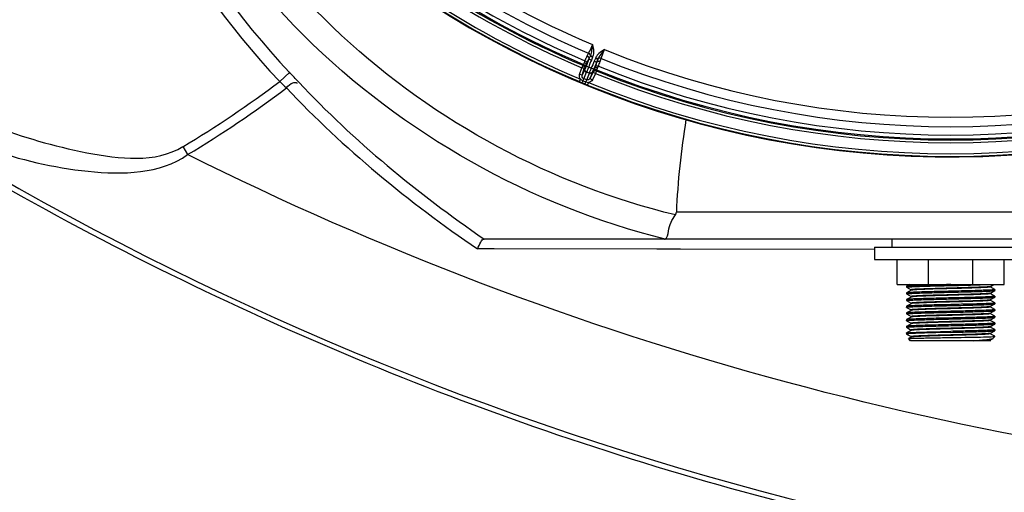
# Model space of a CAD drawing. Header units: millimetres. Extents: x 0 to 297, y 0 to 210.
# Tile 62 of 108: x 249 to 260, y 87 to 92. Entities that reach past the tile are written whole.
import ezdxf

# ---------------------------------------------------------------- set-up
doc = ezdxf.new("R2010")
doc.units = ezdxf.units.MM
doc.header["$LTSCALE"] = 16.335
doc.layers.get('0').update_dxf_attribs({"linetype": 'CONTINUOUS'})
doc.layers.add('AXES_REF', color=7, linetype='CONTINUOUS')

msp = doc.modelspace()

# ---------------------------------------------------------------- linework, layer by layer
at = {"color": 9, "linetype": 'Continuous'}
for p, q in [((254.906, 91.688), (254.888, 91.655)), ((254.842, 91.553), (254.831, 91.526)), ((254.851, 91.562), (254.842, 91.553)), ((254.877, 91.552), (254.864, 91.51)), ((254.924, 91.655), (254.908, 91.624)), ((254.908, 91.624), (254.938, 91.611)), ((254.924, 91.655), (254.911, 91.623)), ((254.925, 91.659), (254.924, 91.655)), ((254.951, 91.644), (254.924, 91.655)), ((254.953, 91.649), (254.925, 91.659)), ((254.951, 91.644), (254.938, 91.611)), ((254.984, 91.63), (254.97, 91.598)), ((254.97, 91.598), (255, 91.586)), ((255.011, 91.619), (254.984, 91.63)), ((255.012, 91.623), (254.986, 91.635)), ((255.011, 91.619), (254.998, 91.587)), ((255, 91.586), (255.011, 91.619)), ((255.012, 91.623), (255.011, 91.619)), ((255.036, 91.594), (255.047, 91.63)), ((251.459, 91.371), (251.568, 91.474)), ((254.807, 91.45), (254.831, 91.526)), ((254.835, 91.441), (254.807, 91.45)), ((254.859, 91.517), (254.831, 91.526)), ((254.864, 91.51), (254.835, 91.441)), ((254.881, 91.474), (254.843, 91.381)), ((254.868, 91.525), (254.859, 91.517)), ((254.913, 91.46), (254.875, 91.368)), ((254.908, 91.532), (254.88, 91.542)), ((254.913, 91.465), (254.885, 91.477)), ((254.935, 91.52), (254.908, 91.532)), ((254.951, 91.474), (254.922, 91.405)), ((254.962, 91.508), (254.935, 91.52)), ((254.985, 91.462), (254.949, 91.391)), ((254.971, 91.513), (254.951, 91.474)), ((254.959, 91.475), (254.959, 91.488)), ((254.959, 91.475), (254.985, 91.462)), ((254.997, 91.489), (254.985, 91.462)), ((254.997, 91.489), (254.996, 91.502)), ((251.459, 91.371), (251.48, 91.352)), ((251.48, 91.352), (251.513, 91.321)), ((254.815, 91.398), (254.803, 91.37)), ((254.843, 91.381), (254.833, 91.358)), ((254.843, 91.381), (254.875, 91.368)), ((254.885, 91.391), (254.852, 91.405)), ((254.875, 91.368), (254.865, 91.345)), ((254.906, 91.36), (254.895, 91.333)), ((254.922, 91.405), (254.949, 91.391)), ((250.379, 90.645), (250.431, 90.557)), ((262.916, 89.913), (255.887, 89.913)), ((253.853, 89.505), (253.668, 89.505)), ((253.853, 89.505), (253.668, 89.505)), ((255.667, 89.502), (253.853, 89.505)), ((255.933, 89.501), (255.667, 89.502)), ((255.933, 89.501), (255.667, 89.502)), ((258.099, 89.498), (255.933, 89.501)), ((259.39, 89.085), (259.388, 89.084)), ((258.508, 88.969), (258.508, 88.969)), ((259.39, 88.936), (259.388, 88.935)), ((258.509, 88.895), (258.508, 88.894)), ((258.509, 88.82), (258.508, 88.82)), ((258.509, 88.895), (258.509, 88.895)), ((258.512, 88.821), (258.509, 88.82)), ((259.39, 88.861), (259.388, 88.86)), ((259.39, 88.787), (259.387, 88.786)), ((259.39, 88.712), (259.388, 88.711)), ((258.509, 88.671), (258.508, 88.671)), ((258.508, 88.671), (258.508, 88.671)), ((258.509, 88.597), (258.508, 88.596)), ((258.508, 88.596), (258.508, 88.596)), ((259.389, 88.637), (259.386, 88.636)), ((259.39, 88.638), (259.389, 88.637)), ((258.509, 88.522), (258.508, 88.522))]:
    msp.add_line(p, q, dxfattribs=at)
at = {"color": 7, "linetype": 'Continuous'}
for p, q in [((254.835, 91.441), (254.859, 91.517)), ((254.959, 91.475), (254.922, 91.405)), ((263.578, 89.615), (253.743, 89.615)), ((258.352, 89.107), (258.352, 89.386)), ((258.702, 89.107), (258.702, 89.386)), ((259.196, 89.107), (259.196, 89.386)), ((259.546, 89.107), (259.546, 89.386)), ((258.352, 89.107), (259.546, 89.107)), ((258.489, 89.107), (258.457, 89.089)), ((258.457, 89.089), (258.457, 89.088)), ((258.457, 89.077), (258.457, 89.078)), ((258.457, 89.077), (258.508, 89.048)), ((258.508, 89.044), (258.457, 89.014)), ((259.39, 89.085), (259.392, 89.086)), ((259.39, 89.085), (259.39, 89.085)), ((259.441, 89.052), (259.39, 89.081)), ((259.392, 89.086), (259.429, 89.107)), ((259.392, 89.012), (259.441, 89.04)), ((259.441, 89.052), (259.441, 89.051)), ((259.441, 89.04), (259.441, 89.04)), ((258.457, 89.014), (258.457, 89.014)), ((258.457, 89.002), (258.457, 89.003)), ((258.457, 89.002), (258.508, 88.973)), ((258.506, 88.968), (258.457, 88.94)), ((258.457, 88.94), (258.457, 88.939)), ((258.457, 88.928), (258.508, 88.899)), ((258.457, 88.928), (258.457, 88.928)), ((258.508, 88.969), (258.506, 88.968)), ((259.39, 89.01), (259.392, 89.012)), ((259.39, 89.01), (259.39, 89.01)), ((259.441, 88.977), (259.39, 89.006)), ((259.39, 88.936), (259.441, 88.965)), ((259.39, 88.936), (259.39, 88.936)), ((259.441, 88.902), (259.39, 88.932)), ((259.441, 88.977), (259.441, 88.977)), ((259.441, 88.965), (259.441, 88.966)), ((258.506, 88.893), (258.457, 88.865)), ((258.457, 88.865), (258.457, 88.865)), ((258.457, 88.853), (258.457, 88.854)), ((258.457, 88.853), (258.508, 88.824)), ((258.506, 88.819), (258.457, 88.791)), ((258.508, 88.894), (258.506, 88.893)), ((258.508, 88.82), (258.506, 88.819)), ((259.39, 88.861), (259.441, 88.891)), ((259.39, 88.861), (259.39, 88.861)), ((259.441, 88.828), (259.39, 88.857)), ((259.39, 88.787), (259.441, 88.816)), ((259.441, 88.902), (259.441, 88.902)), ((259.441, 88.891), (259.441, 88.891)), ((259.441, 88.828), (259.441, 88.827)), ((259.441, 88.816), (259.441, 88.817)), ((258.457, 88.791), (258.457, 88.79)), ((258.457, 88.779), (258.508, 88.749)), ((258.457, 88.779), (258.457, 88.779)), ((258.506, 88.744), (258.457, 88.716)), ((258.457, 88.716), (258.457, 88.715)), ((258.457, 88.704), (258.457, 88.705)), ((258.457, 88.704), (258.508, 88.675)), ((258.508, 88.745), (258.506, 88.744)), ((259.39, 88.787), (259.39, 88.787)), ((259.441, 88.753), (259.39, 88.783)), ((259.39, 88.712), (259.392, 88.713)), ((259.441, 88.679), (259.39, 88.708)), ((259.392, 88.713), (259.441, 88.741)), ((259.441, 88.753), (259.441, 88.753)), ((259.441, 88.741), (259.441, 88.742)), ((258.506, 88.669), (258.457, 88.641)), ((258.457, 88.641), (258.457, 88.641)), ((258.457, 88.63), (258.508, 88.6)), ((258.457, 88.63), (258.457, 88.63)), ((258.506, 88.595), (258.457, 88.567)), ((258.508, 88.671), (258.506, 88.669)), ((258.508, 88.596), (258.506, 88.595)), ((259.39, 88.638), (259.392, 88.639)), ((259.441, 88.604), (259.39, 88.633)), ((259.392, 88.639), (259.441, 88.667)), ((259.392, 88.564), (259.441, 88.592)), ((259.441, 88.679), (259.441, 88.678)), ((259.441, 88.667), (259.441, 88.667)), ((259.441, 88.604), (259.441, 88.604)), ((259.441, 88.592), (259.441, 88.593)), ((258.457, 88.566), (258.457, 88.567)), ((258.457, 88.555), (258.508, 88.526)), ((258.457, 88.555), (258.457, 88.555)), ((258.508, 88.522), (258.478, 88.504)), ((258.501, 88.481), (258.478, 88.504)), ((259.396, 88.481), (258.501, 88.481)), ((259.39, 88.563), (259.392, 88.564)), ((259.441, 88.53), (259.39, 88.559)), ((259.39, 88.559), (259.39, 88.559)), ((259.39, 88.488), (259.392, 88.49)), ((259.396, 88.481), (259.39, 88.484)), ((259.392, 88.49), (259.422, 88.507)), ((259.421, 88.526), (259.441, 88.526)), ((259.422, 88.507), (259.424, 88.508)), ((259.424, 88.508), (259.441, 88.526)), ((259.441, 88.529), (259.441, 88.53))]:
    msp.add_line(p, q, dxfattribs=at)
at = {"color": 9, "linetype": 'Continuous'}
for points in [[(251.513, 91.321), (251.53, 91.305), (251.535, 91.3)], [(259.39, 88.488), (259.39, 88.488), (259.389, 88.488), (259.388, 88.488), (259.387, 88.487)]]:
    msp.add_lwpolyline(points, dxfattribs=at)
at = {"color": 7, "linetype": 'Continuous'}
for points in [[(255.876, 89.884), (255.879, 89.889), (255.882, 89.894), (255.884, 89.898), (255.885, 89.903), (255.886, 89.908), (255.887, 89.913)], [(255.755, 89.615), (255.756, 89.615), (255.757, 89.615), (255.758, 89.615), (255.759, 89.615), (255.76, 89.615), (255.761, 89.615)], [(258.508, 89.048), (258.508, 89.048), (258.509, 89.047), (258.509, 89.047), (258.509, 89.046), (258.509, 89.045), (258.508, 89.044), (258.508, 89.044)], [(259.39, 89.081), (259.39, 89.081), (259.39, 89.081), (259.389, 89.082), (259.389, 89.082), (259.389, 89.083), (259.389, 89.084), (259.39, 89.085), (259.39, 89.085), (259.39, 89.085)], [(258.508, 88.973), (258.508, 88.973), (258.508, 88.973), (258.508, 88.973), (258.509, 88.972), (258.509, 88.971), (258.509, 88.97), (258.509, 88.97), (258.509, 88.97)], [(258.509, 88.97), (258.508, 88.969), (258.508, 88.969), (258.508, 88.969)], [(259.39, 89.006), (259.39, 89.006), (259.39, 89.007), (259.389, 89.007), (259.389, 89.008), (259.389, 89.009), (259.39, 89.01), (259.39, 89.01)], [(259.39, 88.932), (259.39, 88.932), (259.39, 88.932), (259.389, 88.932), (259.389, 88.933), (259.389, 88.934), (259.389, 88.935), (259.39, 88.935), (259.39, 88.936), (259.39, 88.936)], [(258.508, 88.899), (258.508, 88.899), (258.508, 88.898), (258.508, 88.898), (258.509, 88.897), (258.509, 88.897), (258.509, 88.896), (258.509, 88.895), (258.509, 88.895)], [(258.509, 88.895), (258.508, 88.895), (258.508, 88.895), (258.508, 88.894)], [(258.508, 88.824), (258.508, 88.824), (258.508, 88.824), (258.508, 88.824), (258.509, 88.823), (258.509, 88.822), (258.509, 88.821), (258.509, 88.821), (258.509, 88.821)], [(258.509, 88.821), (258.508, 88.82), (258.508, 88.82), (258.508, 88.82)], [(259.39, 88.857), (259.39, 88.857), (259.39, 88.857), (259.389, 88.858), (259.389, 88.858), (259.389, 88.859), (259.389, 88.86), (259.39, 88.861), (259.39, 88.861), (259.39, 88.861)], [(258.508, 88.749), (258.508, 88.749), (258.508, 88.749), (258.508, 88.749), (258.509, 88.748), (258.509, 88.747), (258.509, 88.747), (258.509, 88.746), (258.509, 88.746)], [(258.509, 88.746), (258.508, 88.746), (258.508, 88.745), (258.508, 88.745)], [(259.39, 88.783), (259.39, 88.783), (259.39, 88.783), (259.389, 88.783), (259.389, 88.784), (259.389, 88.785), (259.389, 88.786), (259.39, 88.786), (259.39, 88.787), (259.39, 88.787)], [(259.39, 88.708), (259.39, 88.708), (259.389, 88.709), (259.389, 88.71), (259.389, 88.711), (259.389, 88.711), (259.39, 88.712)], [(259.39, 88.712), (259.39, 88.712), (259.39, 88.712), (259.39, 88.712)], [(258.508, 88.675), (258.508, 88.675), (258.508, 88.675), (258.508, 88.674), (258.509, 88.674), (258.509, 88.673), (258.509, 88.672), (258.509, 88.671), (258.509, 88.671)], [(258.509, 88.671), (258.508, 88.671), (258.508, 88.671), (258.508, 88.671)], [(258.508, 88.6), (258.508, 88.6), (258.508, 88.6), (258.508, 88.6), (258.509, 88.599), (258.509, 88.598), (258.509, 88.597), (258.509, 88.597), (258.508, 88.597)], [(258.508, 88.597), (258.508, 88.596), (258.508, 88.596), (258.508, 88.596)], [(259.389, 88.637), (259.39, 88.637), (259.39, 88.638), (259.39, 88.638)], [(259.39, 88.633), (259.39, 88.634), (259.389, 88.634), (259.389, 88.635), (259.389, 88.636), (259.389, 88.637), (259.389, 88.637)], [(258.508, 88.526), (258.508, 88.525), (258.509, 88.525), (258.509, 88.524), (258.509, 88.523), (258.509, 88.522), (258.508, 88.522), (258.508, 88.522)], [(259.389, 88.562), (259.39, 88.563), (259.39, 88.563), (259.39, 88.563)], [(259.39, 88.559), (259.39, 88.559), (259.389, 88.56), (259.389, 88.56), (259.389, 88.561), (259.389, 88.562), (259.389, 88.562)], [(259.39, 88.484), (259.39, 88.484), (259.389, 88.485), (259.389, 88.486), (259.389, 88.487), (259.389, 88.488), (259.389, 88.488)], [(259.389, 88.488), (259.39, 88.488), (259.39, 88.488), (259.39, 88.488)]]:
    msp.add_lwpolyline(points, dxfattribs=at)
for centre, radius, start, end in [((258.949, 101.249), 10.718, 4.7194, 355.2806), ((266.087, 121.386), 35.799, 233.4477, 266.3167)]:
    msp.add_arc(centre, radius, start, end, dxfattribs=at)
at = {"color": 9, "linetype": 'Continuous'}
for centre, radius, start, end in [((258.949, 101.249), 10.474, 202.9477, 247.0523), ((258.949, 101.249), 10.381, 202.9221, 247.0779), ((258.949, 101.249), 10.276, 202.9019, 247.0981), ((258.949, 101.249), 10.713, 202.7649, 247.2351), ((258.949, 101.249), 10.683, 202.7649, 247.2351), ((258.949, 101.249), 10.56, 202.9543, 247.0457), ((258.949, 101.249), 10.53, 202.9543, 247.0457), ((258.949, 101.249), 10.518, 202.9273, 247.0727), ((258.949, 101.249), 10.276, 247.9019, 292.0981), ((254.842, 91.689), 0.119, 337.4971, 340.0141), ((255.093, 91.585), 0.119, 154.9859, 157.5029), ((258.949, 101.249), 10.381, 247.9221, 292.0779), ((212.646, 54.556), 53.646, 43.3252, 43.487), ((258.949, 101.249), 10.56, 247.9543, 292.0457), ((258.949, 101.249), 10.518, 247.9273, 292.0727), ((258.949, 101.249), 10.53, 247.9543, 292.0457), ((258.949, 101.249), 10.474, 247.9477, 292.0523), ((244.033, 101.249), 12.358, 300.8984, 306.9384), ((258.951, 101.266), 10.729, 247.2576, 247.4288), ((258.949, 101.249), 10.713, 247.4066, 247.5934), ((258.946, 101.23), 10.694, 247.5709, 247.7427), ((258.949, 101.249), 10.713, 247.7649, 292.2351), ((258.949, 101.249), 10.683, 247.7649, 292.2351), ((244.033, 101.249), 12.46, 300.8984, 307.0181)]:
    msp.add_arc(centre, radius, start, end, dxfattribs=at)
for points in [[(249.105, 95.879), (249.469, 94.224), (250.293, 92.602), (251.459, 91.371)], [(249.251, 95.911), (249.609, 94.282), (250.42, 92.685), (251.568, 91.474)], [(254.888, 91.655), (254.88, 91.638), (254.872, 91.621), (254.865, 91.604)], [(254.911, 91.623), (254.9, 91.596), (254.889, 91.569), (254.88, 91.542)], [(254.938, 91.611), (254.927, 91.585), (254.917, 91.559), (254.908, 91.532)], [(254.97, 91.598), (254.959, 91.572), (254.948, 91.546), (254.935, 91.52)], [(254.998, 91.587), (254.987, 91.56), (254.975, 91.534), (254.962, 91.508)], [(255.016, 91.541), (255.024, 91.558), (255.03, 91.576), (255.036, 91.594)], [(251.672, 91.364), (252.291, 90.706), (252.996, 90.125), (253.741, 89.615)], [(254.815, 91.398), (254.824, 91.391), (254.833, 91.386), (254.843, 91.381)], [(254.875, 91.368), (254.885, 91.364), (254.896, 91.362), (254.906, 91.36)], [(251.535, 91.3), (252.172, 90.624), (252.899, 90.027), (253.668, 89.505)], [(264.168, 86.862), (259.434, 87.14), (254.672, 88.437), (250.431, 90.557)], [(258.511, 88.746), (258.51, 88.746), (258.509, 88.746), (258.508, 88.745)], [(259.39, 88.563), (259.389, 88.562), (259.388, 88.562), (259.387, 88.562)]]:
    msp.add_open_spline(points, degree=3, dxfattribs=at)
for points, knots in [([(255.761, 89.615), (254.262, 89.985), (251.414, 91.58), (249.799, 94.416), (249.416, 95.916)], [0, 0, 0, 0, 0.499315, 1, 1, 1, 1]), ([(255.876, 89.884), (254.505, 90.215), (251.887, 91.614), (250.297, 94.12), (249.858, 95.467)], [0, 0, 0, 0, 0.498884, 1, 1, 1, 1]), ([(246.324, 91.895), (246.928, 91.49), (247.911, 90.954), (249.268, 90.551), (250.071, 90.461), (250.379, 90.645)], [0, 0, 0, 0, 0.501798, 0.752854, 1, 1, 1, 1]), ([(254.95, 91.783), (254.946, 91.775), (254.933, 91.742), (254.918, 91.71), (254.906, 91.688)], [0, 0, 0, 0, 0.275571, 1, 1, 1, 1]), ([(254.95, 91.783), (254.948, 91.762), (254.942, 91.72), (254.933, 91.678), (254.925, 91.659)], [0, 0, 0, 0, 0.508764, 1, 1, 1, 1]), ([(254.95, 91.783), (254.958, 91.75), (254.967, 91.704), (254.957, 91.659), (254.953, 91.649)], [0, 0, 0, 0, 0.749561, 1, 1, 1, 1]), ([(254.906, 91.688), (254.912, 91.685), (254.922, 91.677), (254.927, 91.664), (254.925, 91.659)], [0, 0, 0, 0, 0.551726, 1, 1, 1, 1]), ([(255.083, 91.728), (255.055, 91.71), (255.016, 91.684), (254.99, 91.645), (254.986, 91.635)], [0, 0, 0, 0, 0.749566, 1, 1, 1, 1]), ([(255.083, 91.728), (255.07, 91.711), (255.044, 91.678), (255.02, 91.642), (255.012, 91.623)], [0, 0, 0, 0, 0.508765, 1, 1, 1, 1]), ([(255.047, 91.63), (255.049, 91.637), (255.06, 91.67), (255.073, 91.703), (255.083, 91.728)], [0, 0, 0, 0, 0.214918, 1, 1, 1, 1]), ([(246.158, 91.648), (246.791, 91.223), (247.834, 90.681), (249.284, 90.323), (250.126, 90.338), (250.431, 90.557)], [0, 0, 0, 0, 0.501765, 0.752876, 1, 1, 1, 1]), ([(254.859, 91.517), (254.861, 91.524), (254.86, 91.539), (254.849, 91.55), (254.842, 91.553)], [0, 0, 0, 0, 0.499995, 1, 1, 1, 1]), ([(254.859, 91.585), (254.858, 91.581), (254.856, 91.576), (254.854, 91.569), (254.852, 91.565), (254.852, 91.562), (254.851, 91.562)], [0, 0, 0, 0, 0.425162, 0.737384, 0.93029, 1, 1, 1, 1]), ([(254.851, 91.562), (254.858, 91.559), (254.87, 91.548), (254.87, 91.532), (254.868, 91.525)], [0, 0, 0, 0, 0.500005, 1, 1, 1, 1]), ([(254.865, 91.604), (254.865, 91.602), (254.862, 91.596), (254.86, 91.589), (254.859, 91.585)], [0, 0, 0, 0, 0.274719, 1, 1, 1, 1]), ([(254.859, 91.585), (254.865, 91.582), (254.877, 91.573), (254.879, 91.558), (254.877, 91.552)], [0, 0, 0, 0, 0.52943, 1, 1, 1, 1]), ([(254.865, 91.604), (254.872, 91.601), (254.883, 91.594), (254.887, 91.581), (254.885, 91.575)], [0, 0, 0, 0, 0.557048, 1, 1, 1, 1]), ([(254.877, 91.552), (254.876, 91.549), (254.874, 91.542), (254.871, 91.533), (254.869, 91.529), (254.869, 91.526), (254.868, 91.525)], [0, 0, 0, 0, 0.42515, 0.737331, 0.930233, 1, 1, 1, 1]), ([(254.885, 91.575), (254.885, 91.573), (254.882, 91.566), (254.879, 91.558), (254.877, 91.552)], [0, 0, 0, 0, 0.273549, 1, 1, 1, 1]), ([(254.908, 91.624), (254.902, 91.612), (254.894, 91.596), (254.887, 91.58), (254.885, 91.575)], [0, 0, 0, 0, 0.746976, 1, 1, 1, 1]), ([(254.888, 91.655), (254.895, 91.652), (254.906, 91.643), (254.909, 91.629), (254.908, 91.624)], [0, 0, 0, 0, 0.555166, 1, 1, 1, 1]), ([(254.982, 91.535), (254.984, 91.539), (254.991, 91.556), (254.996, 91.573), (255, 91.586)], [0, 0, 0, 0, 0.253024, 1, 1, 1, 1]), ([(255.036, 91.594), (255.029, 91.596), (255.016, 91.598), (255.003, 91.591), (255, 91.586)], [0, 0, 0, 0, 0.555166, 1, 1, 1, 1]), ([(255.047, 91.63), (255.041, 91.632), (255.028, 91.634), (255.015, 91.627), (255.012, 91.623)], [0, 0, 0, 0, 0.551726, 1, 1, 1, 1]), ([(254.815, 91.398), (254.81, 91.405), (254.803, 91.423), (254.804, 91.442), (254.807, 91.45)], [0, 0, 0, 0, 0.499988, 1, 1, 1, 1]), ([(254.881, 91.474), (254.874, 91.477), (254.863, 91.487), (254.862, 91.503), (254.864, 91.51)], [0, 0, 0, 0, 0.500231, 1, 1, 1, 1]), ([(254.868, 91.514), (254.868, 91.514), (254.866, 91.513), (254.864, 91.511), (254.864, 91.51)], [0, 0, 0, 0, 0.292644, 1, 1, 1, 1]), ([(254.885, 91.477), (254.878, 91.48), (254.866, 91.491), (254.866, 91.507), (254.868, 91.514)], [0, 0, 0, 0, 0.499983, 1, 1, 1, 1]), ([(254.88, 91.542), (254.878, 91.538), (254.876, 91.532), (254.873, 91.523), (254.87, 91.518), (254.869, 91.514), (254.868, 91.514)], [0, 0, 0, 0, 0.369271, 0.68587, 0.90607, 1, 1, 1, 1]), ([(254.885, 91.477), (254.884, 91.477), (254.883, 91.476), (254.881, 91.475), (254.881, 91.474)], [0, 0, 0, 0, 0.290635, 1, 1, 1, 1]), ([(254.908, 91.532), (254.905, 91.525), (254.9, 91.512), (254.894, 91.497), (254.89, 91.488), (254.888, 91.482), (254.886, 91.479), (254.885, 91.477), (254.885, 91.477)], [0, 0, 0, 0, 0.370922, 0.689032, 0.813645, 0.909044, 0.971848, 1, 1, 1, 1]), ([(254.935, 91.52), (254.932, 91.514), (254.927, 91.501), (254.921, 91.486), (254.917, 91.476), (254.914, 91.471), (254.913, 91.468), (254.913, 91.466), (254.913, 91.465)], [0, 0, 0, 0, 0.370922, 0.689033, 0.813646, 0.909045, 0.971848, 1, 1, 1, 1]), ([(254.951, 91.48), (254.947, 91.473), (254.936, 91.462), (254.919, 91.463), (254.913, 91.465)], [0, 0, 0, 0, 0.500017, 1, 1, 1, 1]), ([(254.951, 91.474), (254.948, 91.468), (254.936, 91.457), (254.92, 91.458), (254.913, 91.46)], [0, 0, 0, 0, 0.499769, 1, 1, 1, 1]), ([(254.913, 91.465), (254.913, 91.465), (254.913, 91.463), (254.914, 91.462), (254.913, 91.46)], [0, 0, 0, 0, 0.290635, 1, 1, 1, 1]), ([(254.962, 91.508), (254.961, 91.504), (254.958, 91.498), (254.954, 91.49), (254.952, 91.484), (254.95, 91.481), (254.951, 91.48)], [0, 0, 0, 0, 0.369272, 0.68587, 0.906071, 1, 1, 1, 1]), ([(254.951, 91.48), (254.951, 91.479), (254.951, 91.477), (254.952, 91.475), (254.951, 91.474)], [0, 0, 0, 0, 0.292644, 1, 1, 1, 1]), ([(254.959, 91.488), (254.959, 91.489), (254.96, 91.491), (254.962, 91.496), (254.967, 91.504), (254.97, 91.51), (254.971, 91.513)], [0, 0, 0, 0, 0.069765, 0.262664, 0.574845, 1, 1, 1, 1]), ([(254.996, 91.502), (254.99, 91.505), (254.974, 91.505), (254.962, 91.494), (254.959, 91.488)], [0, 0, 0, 0, 0.500005, 1, 1, 1, 1]), ([(254.997, 91.489), (254.99, 91.492), (254.974, 91.492), (254.962, 91.482), (254.959, 91.475)], [0, 0, 0, 0, 0.500005, 1, 1, 1, 1]), ([(254.971, 91.513), (254.972, 91.515), (254.976, 91.522), (254.979, 91.53), (254.982, 91.535)], [0, 0, 0, 0, 0.225602, 1, 1, 1, 1]), ([(255.007, 91.523), (255.001, 91.526), (254.987, 91.528), (254.974, 91.519), (254.971, 91.513)], [0, 0, 0, 0, 0.52943, 1, 1, 1, 1]), ([(255.016, 91.541), (255.01, 91.544), (254.997, 91.547), (254.985, 91.54), (254.982, 91.535)], [0, 0, 0, 0, 0.557048, 1, 1, 1, 1]), ([(254.996, 91.502), (254.996, 91.502), (254.998, 91.504), (254.999, 91.508), (255.003, 91.515), (255.006, 91.52), (255.007, 91.523)], [0, 0, 0, 0, 0.069709, 0.262611, 0.574834, 1, 1, 1, 1]), ([(255.007, 91.523), (255.008, 91.524), (255.011, 91.53), (255.014, 91.537), (255.016, 91.541)], [0, 0, 0, 0, 0.224602, 1, 1, 1, 1]), ([(246.418, 91.397), (248.947, 89.747), (254.477, 87.049), (260.511, 85.827), (263.566, 85.607)], [0, 0, 0, 0, 0.496413, 1, 1, 1, 1]), ([(251.535, 91.3), (251.559, 91.323), (251.573, 91.363), (251.655, 91.363), (251.651, 91.351)], [0, 0, 0, 0, 0.736189, 1, 1, 1, 1]), ([(254.852, 91.405), (254.846, 91.407), (254.834, 91.418), (254.833, 91.434), (254.835, 91.441)], [0, 0, 0, 0, 0.500105, 1, 1, 1, 1]), ([(254.922, 91.405), (254.919, 91.399), (254.907, 91.388), (254.891, 91.389), (254.885, 91.391)], [0, 0, 0, 0, 0.499888, 1, 1, 1, 1]), ([(254.949, 91.391), (254.945, 91.383), (254.933, 91.369), (254.915, 91.362), (254.906, 91.36)], [0, 0, 0, 0, 0.500007, 1, 1, 1, 1]), ([(259.388, 89.084), (259.383, 89.083), (259.367, 89.082), (259.335, 89.079), (259.289, 89.077), (259.23, 89.075), (259.161, 89.073), (259.056, 89.07), (258.919, 89.066), (258.784, 89.062), (258.685, 89.059), (258.623, 89.057), (258.579, 89.055), (258.55, 89.054), (258.534, 89.053), (258.521, 89.051), (258.515, 89.051), (258.507, 89.049), (258.508, 89.048)], [0, 0, 0, 0, 0.018688, 0.055144, 0.108076, 0.17553, 0.255003, 0.343544, 0.534441, 0.720088, 0.802248, 0.873126, 0.93009, 0.952674, 0.971035, 0.985009, 0.994483, 1, 1, 1, 1]), ([(258.512, 89.045), (258.511, 89.045), (258.51, 89.044), (258.509, 89.044), (258.508, 89.044)], [0, 0, 0, 0, 0.334574, 1, 1, 1, 1]), ([(259.39, 89.081), (259.391, 89.08), (259.383, 89.078), (259.377, 89.078), (259.364, 89.076), (259.349, 89.075), (259.321, 89.074), (259.278, 89.072), (259.217, 89.069), (259.12, 89.066), (258.987, 89.063), (258.828, 89.059), (258.703, 89.055), (258.618, 89.052), (258.57, 89.05), (258.536, 89.047), (258.518, 89.046), (258.512, 89.045)], [0, 0, 0, 0, 0.005402, 0.014655, 0.028308, 0.046249, 0.068326, 0.124052, 0.19348, 0.274097, 0.456926, 0.646281, 0.814967, 0.883773, 0.938767, 0.977968, 1, 1, 1, 1]), ([(259.388, 88.935), (259.383, 88.934), (259.366, 88.932), (259.334, 88.93), (259.287, 88.928), (259.202, 88.925), (259.077, 88.921), (258.917, 88.917), (258.783, 88.913), (258.684, 88.91), (258.622, 88.908), (258.579, 88.906), (258.55, 88.904), (258.534, 88.903), (258.521, 88.902), (258.515, 88.902), (258.507, 88.899), (258.508, 88.899)], [0, 0, 0, 0, 0.019392, 0.056433, 0.109812, 0.177568, 0.345764, 0.536371, 0.72144, 0.803273, 0.873835, 0.930519, 0.952984, 0.971243, 0.985134, 0.994542, 1, 1, 1, 1]), ([(259.23, 89.001), (259.153, 88.998), (259.034, 88.995), (258.875, 88.99), (258.774, 88.988), (258.699, 88.985), (258.65, 88.984), (258.607, 88.982), (258.571, 88.98), (258.543, 88.979), (258.525, 88.977), (258.514, 88.976), (258.511, 88.975), (258.507, 88.975), (258.508, 88.973), (258.508, 88.973)], [0, 0, 0, 0, 0.319044, 0.494242, 0.660771, 0.736409, 0.804821, 0.864589, 0.914475, 0.953449, 0.980717, 0.989788, 0.995775, 0.998732, 1, 1, 1, 1]), ([(259.23, 88.995), (259.158, 88.993), (259.045, 88.99), (258.893, 88.986), (258.779, 88.983), (258.678, 88.979), (258.606, 88.977), (258.56, 88.974), (258.536, 88.973), (258.519, 88.971), (258.511, 88.97), (258.508, 88.969)], [0, 0, 0, 0, 0.302476, 0.469513, 0.630643, 0.773804, 0.888281, 0.931995, 0.96555, 0.988336, 1, 1, 1, 1]), ([(259.39, 88.932), (259.391, 88.931), (259.383, 88.929), (259.377, 88.928), (259.363, 88.927), (259.348, 88.926), (259.319, 88.924), (259.274, 88.922), (259.212, 88.92), (259.112, 88.917), (258.977, 88.913), (258.84, 88.91), (258.735, 88.907), (258.666, 88.904), (258.607, 88.902), (258.562, 88.9), (258.53, 88.898), (258.514, 88.897), (258.509, 88.895)], [0, 0, 0, 0, 0.005595, 0.015135, 0.029189, 0.047645, 0.070333, 0.127535, 0.198672, 0.281094, 0.467185, 0.658283, 0.746789, 0.82612, 0.89332, 0.945886, 0.981872, 1, 1, 1, 1]), ([(259.39, 89.01), (259.389, 89.01), (259.384, 89.009), (259.375, 89.008), (259.361, 89.007), (259.334, 89.005), (259.29, 89.003), (259.252, 89.001), (259.23, 89.001)], [0, 0, 0, 0, 0.029379, 0.087779, 0.174916, 0.289925, 0.598403, 1, 1, 1, 1]), ([(259.39, 89.006), (259.392, 89.005), (259.378, 89.003), (259.37, 89.002), (259.34, 89), (259.296, 88.998), (259.254, 88.996), (259.23, 88.995)], [0, 0, 0, 0, 0.047304, 0.124444, 0.236622, 0.559868, 1, 1, 1, 1]), ([(259.388, 88.86), (259.382, 88.859), (259.365, 88.858), (259.333, 88.855), (259.286, 88.853), (259.201, 88.85), (259.075, 88.847), (258.916, 88.842), (258.782, 88.839), (258.683, 88.836), (258.622, 88.833), (258.578, 88.831), (258.549, 88.83), (258.534, 88.829), (258.521, 88.827), (258.515, 88.827), (258.507, 88.825), (258.508, 88.824)], [0, 0, 0, 0, 0.020024, 0.057587, 0.11136, 0.179377, 0.34771, 0.538034, 0.722573, 0.804113, 0.874398, 0.930843, 0.953209, 0.971384, 0.985211, 0.994573, 1, 1, 1, 1]), ([(259.39, 88.857), (259.391, 88.856), (259.383, 88.854), (259.378, 88.854), (259.364, 88.852), (259.349, 88.851), (259.321, 88.85), (259.278, 88.848), (259.218, 88.846), (259.12, 88.843), (258.988, 88.839), (258.829, 88.835), (258.704, 88.831), (258.618, 88.828), (258.57, 88.826), (258.536, 88.824), (258.518, 88.822), (258.512, 88.821)], [0, 0, 0, 0, 0.005395, 0.014633, 0.02826, 0.046173, 0.06821, 0.123842, 0.19316, 0.27366, 0.456272, 0.645507, 0.814241, 0.883149, 0.9383, 0.977711, 1, 1, 1, 1]), ([(259.387, 88.786), (259.381, 88.784), (259.364, 88.783), (259.331, 88.781), (259.284, 88.779), (259.199, 88.776), (259.073, 88.772), (258.914, 88.768), (258.781, 88.764), (258.682, 88.761), (258.621, 88.759), (258.578, 88.757), (258.549, 88.755), (258.534, 88.754), (258.521, 88.753), (258.515, 88.753), (258.507, 88.75), (258.508, 88.749)], [0, 0, 0, 0, 0.020657, 0.058741, 0.112907, 0.181183, 0.349652, 0.539692, 0.723702, 0.804951, 0.874958, 0.931166, 0.953432, 0.971525, 0.985287, 0.994603, 1, 1, 1, 1]), ([(259.388, 88.711), (259.382, 88.71), (259.365, 88.709), (259.333, 88.706), (259.286, 88.704), (259.201, 88.701), (259.076, 88.697), (258.916, 88.693), (258.782, 88.689), (258.683, 88.686), (258.622, 88.684), (258.578, 88.682), (258.55, 88.681), (258.534, 88.68), (258.521, 88.678), (258.515, 88.678), (258.507, 88.676), (258.508, 88.675)], [0, 0, 0, 0, 0.01993, 0.057395, 0.111067, 0.178993, 0.347233, 0.537624, 0.722295, 0.803908, 0.874261, 0.930765, 0.953154, 0.97135, 0.985193, 0.994566, 1, 1, 1, 1]), ([(259.39, 88.708), (259.391, 88.707), (259.382, 88.705), (259.377, 88.705), (259.363, 88.703), (259.348, 88.702), (259.318, 88.7), (259.274, 88.699), (259.212, 88.696), (259.112, 88.693), (258.977, 88.69), (258.839, 88.686), (258.734, 88.683), (258.665, 88.681), (258.606, 88.678), (258.561, 88.676), (258.53, 88.674), (258.514, 88.673), (258.509, 88.671)], [0, 0, 0, 0, 0.005596, 0.015149, 0.029228, 0.047715, 0.070443, 0.127741, 0.199, 0.281569, 0.468016, 0.659377, 0.747922, 0.827211, 0.894277, 0.946614, 0.982277, 1, 1, 1, 1]), ([(259.39, 88.783), (259.391, 88.782), (259.383, 88.779), (259.377, 88.779), (259.364, 88.778), (259.349, 88.777), (259.321, 88.775), (259.277, 88.773), (259.217, 88.771), (259.119, 88.768), (258.986, 88.764), (258.827, 88.76), (258.702, 88.757), (258.617, 88.753), (258.569, 88.751), (258.535, 88.749), (258.517, 88.748), (258.511, 88.746)], [0, 0, 0, 0, 0.005424, 0.014707, 0.0284, 0.046394, 0.06853, 0.124403, 0.193998, 0.274792, 0.457939, 0.647463, 0.816064, 0.884712, 0.939467, 0.978352, 1, 1, 1, 1]), ([(259.386, 88.636), (259.38, 88.635), (259.362, 88.634), (259.328, 88.631), (259.28, 88.629), (259.194, 88.626), (259.069, 88.623), (258.91, 88.618), (258.778, 88.615), (258.68, 88.612), (258.62, 88.609), (258.577, 88.608), (258.549, 88.606), (258.534, 88.605), (258.52, 88.603), (258.515, 88.603), (258.507, 88.601), (258.508, 88.6)], [0, 0, 0, 0, 0.022264, 0.061667, 0.116826, 0.185758, 0.354566, 0.543886, 0.726557, 0.807066, 0.876375, 0.93198, 0.953997, 0.971881, 0.98548, 0.99468, 1, 1, 1, 1]), ([(259.39, 88.633), (259.391, 88.633), (259.382, 88.63), (259.377, 88.63), (259.363, 88.629), (259.347, 88.628), (259.318, 88.626), (259.274, 88.624), (259.212, 88.622), (259.112, 88.619), (258.976, 88.615), (258.839, 88.611), (258.734, 88.608), (258.665, 88.606), (258.606, 88.604), (258.561, 88.602), (258.53, 88.599), (258.514, 88.598), (258.509, 88.597)], [0, 0, 0, 0, 0.005634, 0.015209, 0.029312, 0.047824, 0.070577, 0.12793, 0.199235, 0.28183, 0.468222, 0.659465, 0.747954, 0.827199, 0.894236, 0.946564, 0.982241, 1, 1, 1, 1]), ([(259.387, 88.562), (259.38, 88.561), (259.363, 88.559), (259.329, 88.557), (259.281, 88.555), (259.196, 88.552), (259.071, 88.548), (258.912, 88.544), (258.779, 88.54), (258.681, 88.537), (258.62, 88.535), (258.577, 88.533), (258.549, 88.531), (258.534, 88.53), (258.52, 88.529), (258.515, 88.529), (258.507, 88.526), (258.508, 88.526)], [0, 0, 0, 0, 0.021661, 0.060565, 0.115343, 0.184018, 0.352671, 0.542235, 0.725394, 0.806181, 0.875758, 0.931602, 0.953722, 0.971695, 0.985366, 0.994624, 1, 1, 1, 1]), ([(259.39, 88.559), (259.391, 88.558), (259.382, 88.556), (259.377, 88.556), (259.363, 88.554), (259.347, 88.553), (259.318, 88.551), (259.274, 88.549), (259.212, 88.547), (259.112, 88.544), (258.976, 88.54), (258.839, 88.537), (258.734, 88.534), (258.665, 88.531), (258.606, 88.529), (258.561, 88.527), (258.53, 88.525), (258.514, 88.524), (258.509, 88.522)], [0, 0, 0, 0, 0.005655, 0.015242, 0.029356, 0.04788, 0.070643, 0.128015, 0.199336, 0.281943, 0.468346, 0.659582, 0.74806, 0.827289, 0.894308, 0.946613, 0.982266, 1, 1, 1, 1]), ([(259.387, 88.487), (259.376, 88.485), (259.345, 88.484), (259.314, 88.482), (259.294, 88.481)], [0, 0, 0, 0, 0.34104, 1, 1, 1, 1]), ([(259.39, 88.484), (259.39, 88.484), (259.391, 88.483), (259.389, 88.483), (259.385, 88.482), (259.381, 88.481), (259.378, 88.481)], [0, 0, 0, 0, 0.066132, 0.167509, 0.355448, 1, 1, 1, 1])]:
    msp.add_open_spline(points, degree=3, knots=knots, dxfattribs=at)
at = {"color": 7, "linetype": 'Continuous'}
msp.add_open_spline([(255.994, 90.947), (255.938, 90.605), (255.901, 90.259), (255.887, 89.913)], degree=3, dxfattribs=at)
for points, knots in [([(255.761, 89.615), (255.79, 89.629), (255.796, 89.749), (255.838, 89.831), (255.876, 89.884)], [0, 0, 0, 0, 0.328291, 1, 1, 1, 1]), ([(253.668, 89.505), (253.678, 89.531), (253.695, 89.567), (253.724, 89.615), (253.741, 89.615)], [0, 0, 0, 0, 0.626195, 1, 1, 1, 1]), ([(258.949, 89.107), (258.888, 89.106), (258.799, 89.103), (258.685, 89.1), (258.612, 89.098), (258.552, 89.096), (258.51, 89.094), (258.484, 89.092), (258.471, 89.091), (258.463, 89.09), (258.458, 89.09), (258.457, 89.089)], [0, 0, 0, 0, 0.373062, 0.542559, 0.692303, 0.816862, 0.911709, 0.946874, 0.973429, 0.991155, 1, 1, 1, 1]), ([(258.457, 89.078), (258.457, 89.078), (258.461, 89.079), (258.467, 89.08), (258.48, 89.081), (258.496, 89.082), (258.516, 89.083), (258.552, 89.085), (258.605, 89.087), (258.679, 89.089), (258.763, 89.092), (258.854, 89.094), (258.917, 89.095), (258.949, 89.096)], [0, 0, 0, 0, 0.005359, 0.019931, 0.043859, 0.076959, 0.118923, 0.16936, 0.293636, 0.445033, 0.617742, 0.805121, 1, 1, 1, 1]), ([(258.949, 89.032), (258.888, 89.031), (258.799, 89.029), (258.685, 89.026), (258.612, 89.024), (258.552, 89.021), (258.51, 89.02), (258.484, 89.018), (258.471, 89.017), (258.463, 89.016), (258.458, 89.015), (258.457, 89.014)], [0, 0, 0, 0, 0.373061, 0.542559, 0.692304, 0.816861, 0.911708, 0.946873, 0.973429, 0.991155, 1, 1, 1, 1]), ([(258.949, 89.096), (258.987, 89.097), (259.12, 89.1), (259.253, 89.104), (259.347, 89.107)], [0, 0, 0, 0, 0.288533, 1, 1, 1, 1]), ([(259.441, 89.051), (259.441, 89.05), (259.437, 89.05), (259.431, 89.048), (259.418, 89.047), (259.402, 89.046), (259.382, 89.045), (259.346, 89.044), (259.293, 89.042), (259.219, 89.039), (259.135, 89.037), (259.044, 89.035), (258.981, 89.033), (258.949, 89.032)], [0, 0, 0, 0, 0.005357, 0.01993, 0.043857, 0.076954, 0.118921, 0.169355, 0.293632, 0.445024, 0.617735, 0.80512, 1, 1, 1, 1]), ([(258.949, 89.022), (258.977, 89.022), (259.082, 89.025), (259.186, 89.027), (259.263, 89.03)], [0, 0, 0, 0, 0.269718, 1, 1, 1, 1]), ([(259.263, 89.03), (259.287, 89.031), (259.329, 89.032), (259.378, 89.034), (259.409, 89.036), (259.424, 89.037), (259.434, 89.038), (259.439, 89.039), (259.441, 89.04)], [0, 0, 0, 0, 0.403754, 0.713048, 0.827918, 0.914523, 0.971987, 1, 1, 1, 1]), ([(258.457, 89.003), (258.457, 89.004), (258.461, 89.004), (258.467, 89.006), (258.48, 89.007), (258.496, 89.008), (258.516, 89.009), (258.552, 89.011), (258.605, 89.013), (258.679, 89.015), (258.763, 89.017), (258.854, 89.019), (258.917, 89.021), (258.949, 89.022)], [0, 0, 0, 0, 0.005359, 0.019931, 0.043859, 0.076959, 0.118923, 0.16936, 0.293636, 0.445033, 0.617742, 0.805121, 1, 1, 1, 1]), ([(258.949, 88.958), (258.888, 88.956), (258.799, 88.954), (258.685, 88.951), (258.612, 88.949), (258.552, 88.947), (258.51, 88.945), (258.484, 88.943), (258.471, 88.942), (258.463, 88.941), (258.458, 88.94), (258.457, 88.94)], [0, 0, 0, 0, 0.373058, 0.542556, 0.692302, 0.81686, 0.911707, 0.946872, 0.973428, 0.991155, 1, 1, 1, 1]), ([(258.457, 88.928), (258.457, 88.929), (258.461, 88.93), (258.467, 88.931), (258.48, 88.932), (258.496, 88.933), (258.516, 88.934), (258.552, 88.936), (258.605, 88.938), (258.679, 88.94), (258.763, 88.942), (258.854, 88.945), (258.917, 88.946), (258.949, 88.947)], [0, 0, 0, 0, 0.005359, 0.019931, 0.043859, 0.076959, 0.118923, 0.16936, 0.293636, 0.445033, 0.617742, 0.805121, 1, 1, 1, 1]), ([(259.263, 88.966), (259.239, 88.965), (259.135, 88.962), (259.03, 88.96), (258.949, 88.958)], [0, 0, 0, 0, 0.222738, 1, 1, 1, 1]), ([(258.949, 88.947), (259.01, 88.949), (259.099, 88.951), (259.213, 88.954), (259.286, 88.956), (259.346, 88.958), (259.388, 88.96), (259.413, 88.962), (259.427, 88.963), (259.435, 88.964), (259.44, 88.964), (259.441, 88.965)], [0, 0, 0, 0, 0.373056, 0.542553, 0.692301, 0.81686, 0.911705, 0.946873, 0.973427, 0.991156, 1, 1, 1, 1]), ([(259.441, 88.977), (259.441, 88.975), (259.435, 88.975), (259.428, 88.973), (259.413, 88.973), (259.393, 88.971), (259.367, 88.97), (259.323, 88.968), (259.288, 88.967), (259.263, 88.966)], [0, 0, 0, 0, 0.018131, 0.068266, 0.150601, 0.264265, 0.407916, 0.579844, 1, 1, 1, 1]), ([(258.949, 88.883), (258.888, 88.882), (258.799, 88.88), (258.685, 88.877), (258.612, 88.874), (258.552, 88.872), (258.51, 88.87), (258.484, 88.869), (258.471, 88.868), (258.463, 88.866), (258.458, 88.866), (258.457, 88.865)], [0, 0, 0, 0, 0.373055, 0.542552, 0.6923, 0.816859, 0.911706, 0.946871, 0.973428, 0.991155, 1, 1, 1, 1]), ([(258.457, 88.854), (258.457, 88.855), (258.461, 88.855), (258.467, 88.857), (258.48, 88.857), (258.496, 88.859), (258.516, 88.86), (258.552, 88.861), (258.605, 88.863), (258.679, 88.866), (258.763, 88.868), (258.854, 88.87), (258.917, 88.872), (258.949, 88.872)], [0, 0, 0, 0, 0.005359, 0.019931, 0.043859, 0.076959, 0.118923, 0.16936, 0.293636, 0.445033, 0.617742, 0.805121, 1, 1, 1, 1]), ([(258.949, 88.809), (258.888, 88.807), (258.799, 88.805), (258.685, 88.802), (258.612, 88.8), (258.552, 88.798), (258.51, 88.796), (258.484, 88.794), (258.471, 88.793), (258.463, 88.792), (258.458, 88.791), (258.457, 88.791)], [0, 0, 0, 0, 0.373053, 0.542549, 0.692297, 0.816858, 0.911705, 0.946871, 0.973427, 0.991155, 1, 1, 1, 1]), ([(259.441, 88.902), (259.441, 88.901), (259.437, 88.901), (259.431, 88.899), (259.418, 88.898), (259.402, 88.897), (259.382, 88.896), (259.346, 88.894), (259.293, 88.892), (259.219, 88.89), (259.135, 88.888), (259.044, 88.886), (258.981, 88.884), (258.949, 88.883)], [0, 0, 0, 0, 0.005357, 0.019929, 0.043857, 0.076953, 0.11892, 0.169354, 0.293635, 0.445029, 0.617739, 0.805122, 1, 1, 1, 1]), ([(258.949, 88.872), (259.01, 88.874), (259.099, 88.876), (259.213, 88.879), (259.286, 88.881), (259.346, 88.884), (259.388, 88.885), (259.413, 88.887), (259.427, 88.888), (259.435, 88.889), (259.44, 88.89), (259.441, 88.891)], [0, 0, 0, 0, 0.373056, 0.542553, 0.692301, 0.81686, 0.911705, 0.946873, 0.973427, 0.991156, 1, 1, 1, 1]), ([(259.441, 88.827), (259.441, 88.826), (259.437, 88.826), (259.431, 88.825), (259.418, 88.824), (259.402, 88.823), (259.382, 88.821), (259.346, 88.82), (259.293, 88.818), (259.219, 88.816), (259.135, 88.813), (259.044, 88.811), (258.981, 88.809), (258.949, 88.809)], [0, 0, 0, 0, 0.005357, 0.01993, 0.043858, 0.076955, 0.118923, 0.169358, 0.29364, 0.445035, 0.617742, 0.805122, 1, 1, 1, 1]), ([(258.949, 88.798), (259.01, 88.799), (259.099, 88.801), (259.213, 88.805), (259.286, 88.807), (259.346, 88.809), (259.388, 88.811), (259.413, 88.812), (259.427, 88.813), (259.435, 88.815), (259.44, 88.815), (259.441, 88.816)], [0, 0, 0, 0, 0.373056, 0.542553, 0.692301, 0.81686, 0.911705, 0.946873, 0.973427, 0.991156, 1, 1, 1, 1]), ([(258.457, 88.779), (258.457, 88.78), (258.461, 88.781), (258.467, 88.782), (258.48, 88.783), (258.496, 88.784), (258.516, 88.785), (258.552, 88.787), (258.605, 88.789), (258.679, 88.791), (258.763, 88.793), (258.854, 88.796), (258.917, 88.797), (258.949, 88.798)], [0, 0, 0, 0, 0.005359, 0.019931, 0.043859, 0.076959, 0.118923, 0.16936, 0.293636, 0.445033, 0.617742, 0.805121, 1, 1, 1, 1]), ([(258.949, 88.734), (258.888, 88.733), (258.799, 88.731), (258.685, 88.727), (258.612, 88.725), (258.552, 88.723), (258.51, 88.721), (258.484, 88.72), (258.471, 88.719), (258.463, 88.717), (258.458, 88.717), (258.457, 88.716)], [0, 0, 0, 0, 0.373054, 0.542547, 0.692295, 0.816857, 0.911706, 0.946871, 0.973428, 0.991155, 1, 1, 1, 1]), ([(258.457, 88.705), (258.457, 88.706), (258.461, 88.706), (258.467, 88.707), (258.48, 88.708), (258.496, 88.709), (258.516, 88.711), (258.552, 88.712), (258.605, 88.714), (258.679, 88.716), (258.763, 88.719), (258.854, 88.721), (258.917, 88.723), (258.949, 88.723)], [0, 0, 0, 0, 0.005359, 0.019931, 0.043859, 0.076959, 0.118923, 0.16936, 0.293636, 0.445033, 0.617742, 0.805121, 1, 1, 1, 1]), ([(259.441, 88.753), (259.441, 88.752), (259.437, 88.751), (259.431, 88.75), (259.418, 88.749), (259.402, 88.748), (259.382, 88.747), (259.346, 88.745), (259.293, 88.743), (259.219, 88.741), (259.135, 88.739), (259.044, 88.736), (258.981, 88.735), (258.949, 88.734)], [0, 0, 0, 0, 0.005357, 0.019931, 0.043859, 0.076957, 0.118924, 0.169359, 0.293641, 0.445038, 0.617745, 0.805123, 1, 1, 1, 1]), ([(258.949, 88.723), (259.01, 88.725), (259.099, 88.727), (259.213, 88.73), (259.286, 88.732), (259.346, 88.734), (259.388, 88.736), (259.413, 88.738), (259.427, 88.739), (259.435, 88.74), (259.44, 88.741), (259.441, 88.741)], [0, 0, 0, 0, 0.373057, 0.542553, 0.692301, 0.81686, 0.911706, 0.946873, 0.973428, 0.991157, 1, 1, 1, 1]), ([(258.949, 88.66), (258.888, 88.658), (258.799, 88.656), (258.685, 88.653), (258.612, 88.651), (258.552, 88.648), (258.51, 88.647), (258.484, 88.645), (258.471, 88.644), (258.463, 88.643), (258.458, 88.642), (258.457, 88.641)], [0, 0, 0, 0, 0.373055, 0.542548, 0.692295, 0.816857, 0.911707, 0.946872, 0.973428, 0.991155, 1, 1, 1, 1]), ([(258.457, 88.63), (258.457, 88.631), (258.461, 88.631), (258.467, 88.633), (258.48, 88.634), (258.496, 88.635), (258.516, 88.636), (258.552, 88.638), (258.605, 88.64), (258.679, 88.642), (258.763, 88.644), (258.854, 88.646), (258.917, 88.648), (258.949, 88.649)], [0, 0, 0, 0, 0.005359, 0.019931, 0.043859, 0.076959, 0.118923, 0.16936, 0.293636, 0.445033, 0.617742, 0.805121, 1, 1, 1, 1]), ([(258.457, 88.567), (258.458, 88.568), (258.463, 88.568), (258.471, 88.569), (258.484, 88.57), (258.51, 88.572), (258.552, 88.574), (258.612, 88.576), (258.685, 88.578), (258.799, 88.581), (258.888, 88.584), (258.949, 88.585)], [0, 0, 0, 0, 0.008846, 0.026572, 0.053129, 0.088294, 0.183141, 0.3077, 0.457448, 0.626944, 1, 1, 1, 1]), ([(259.441, 88.678), (259.441, 88.677), (259.437, 88.677), (259.431, 88.676), (259.418, 88.675), (259.402, 88.673), (259.382, 88.672), (259.346, 88.671), (259.293, 88.669), (259.219, 88.666), (259.135, 88.664), (259.044, 88.662), (258.981, 88.66), (258.949, 88.66)], [0, 0, 0, 0, 0.005359, 0.019932, 0.04386, 0.07696, 0.118925, 0.169361, 0.29364, 0.445037, 0.617745, 0.805123, 1, 1, 1, 1]), ([(258.949, 88.649), (259.01, 88.65), (259.099, 88.652), (259.213, 88.655), (259.286, 88.658), (259.346, 88.66), (259.388, 88.662), (259.413, 88.663), (259.427, 88.664), (259.435, 88.666), (259.44, 88.666), (259.441, 88.667)], [0, 0, 0, 0, 0.373056, 0.542553, 0.692301, 0.81686, 0.911705, 0.946873, 0.973427, 0.991156, 1, 1, 1, 1]), ([(259.441, 88.604), (259.441, 88.603), (259.437, 88.602), (259.431, 88.601), (259.418, 88.6), (259.402, 88.599), (259.382, 88.598), (259.346, 88.596), (259.293, 88.594), (259.219, 88.592), (259.135, 88.59), (259.044, 88.587), (258.981, 88.586), (258.949, 88.585)], [0, 0, 0, 0, 0.005357, 0.019931, 0.043859, 0.076958, 0.118924, 0.169359, 0.293637, 0.445034, 0.617745, 0.805123, 1, 1, 1, 1]), ([(258.949, 88.574), (259.01, 88.576), (259.099, 88.578), (259.213, 88.581), (259.286, 88.583), (259.346, 88.585), (259.388, 88.587), (259.413, 88.589), (259.427, 88.59), (259.435, 88.591), (259.44, 88.592), (259.441, 88.592)], [0, 0, 0, 0, 0.373056, 0.542553, 0.692301, 0.81686, 0.911705, 0.946873, 0.973427, 0.991156, 1, 1, 1, 1]), ([(258.949, 88.574), (258.917, 88.573), (258.854, 88.572), (258.763, 88.57), (258.679, 88.567), (258.605, 88.565), (258.552, 88.563), (258.516, 88.561), (258.496, 88.56), (258.48, 88.559), (258.467, 88.558), (258.461, 88.557), (258.457, 88.556), (258.457, 88.555)], [0, 0, 0, 0, 0.194879, 0.382258, 0.554968, 0.706364, 0.830642, 0.881077, 0.923043, 0.956142, 0.980069, 0.994643, 1, 1, 1, 1]), ([(258.478, 88.504), (258.479, 88.505), (258.483, 88.505), (258.489, 88.506), (258.5, 88.507), (258.521, 88.508), (258.556, 88.509), (258.607, 88.51), (258.669, 88.511), (258.739, 88.513), (258.817, 88.514), (258.927, 88.516), (259.062, 88.518), (259.211, 88.52), (259.329, 88.523), (259.396, 88.524), (259.421, 88.526)], [0, 0, 0, 0, 0.003331, 0.010615, 0.021821, 0.036858, 0.077908, 0.132431, 0.198674, 0.274527, 0.357599, 0.445296, 0.623654, 0.78793, 0.918486, 1, 1, 1, 1]), ([(258.478, 88.504), (258.478, 88.504), (258.478, 88.504), (258.478, 88.504), (258.478, 88.504)], [0, 0, 0, 0, 0.420503, 1, 1, 1, 1]), ([(259.204, 88.481), (259.232, 88.483), (259.282, 88.487), (259.347, 88.493), (259.389, 88.498), (259.412, 88.503), (259.419, 88.505), (259.422, 88.507)], [0, 0, 0, 0, 0.381347, 0.68381, 0.89269, 0.959178, 1, 1, 1, 1]), ([(259.421, 88.526), (259.423, 88.526), (259.429, 88.526), (259.434, 88.527), (259.438, 88.528)], [0, 0, 0, 0, 0.324518, 1, 1, 1, 1]), ([(259.438, 88.528), (259.438, 88.528), (259.439, 88.528), (259.441, 88.528), (259.441, 88.529)], [0, 0, 0, 0, 0.412552, 1, 1, 1, 1])]:
    msp.add_open_spline(points, degree=3, knots=knots, dxfattribs=at)
at = {"layer": 'AXES_REF', "color": 7, "linetype": 'Continuous'}
for p, q in [((258.293, 89.615), (258.293, 89.525)), ((258.099, 89.525), (259.799, 89.525)), ((258.099, 89.525), (258.099, 89.386)), ((258.099, 89.386), (259.799, 89.386)), ((258.457, 89.088), (258.457, 89.078)), ((259.441, 89.051), (259.441, 89.04)), ((258.457, 89.014), (258.457, 89.003)), ((258.457, 88.939), (258.457, 88.928)), ((259.441, 88.977), (259.441, 88.966)), ((258.457, 88.865), (258.457, 88.854)), ((259.441, 88.902), (259.441, 88.891)), ((259.441, 88.827), (259.441, 88.817)), ((258.457, 88.79), (258.457, 88.779)), ((258.457, 88.715), (258.457, 88.705)), ((259.441, 88.753), (259.441, 88.742)), ((258.457, 88.641), (258.457, 88.63)), ((259.441, 88.678), (259.441, 88.667)), ((259.441, 88.604), (259.441, 88.593)), ((258.457, 88.566), (258.457, 88.555)), ((259.441, 88.529), (259.441, 88.526))]:
    msp.add_line(p, q, dxfattribs=at)

doc.saveas('drawing.dxf')
